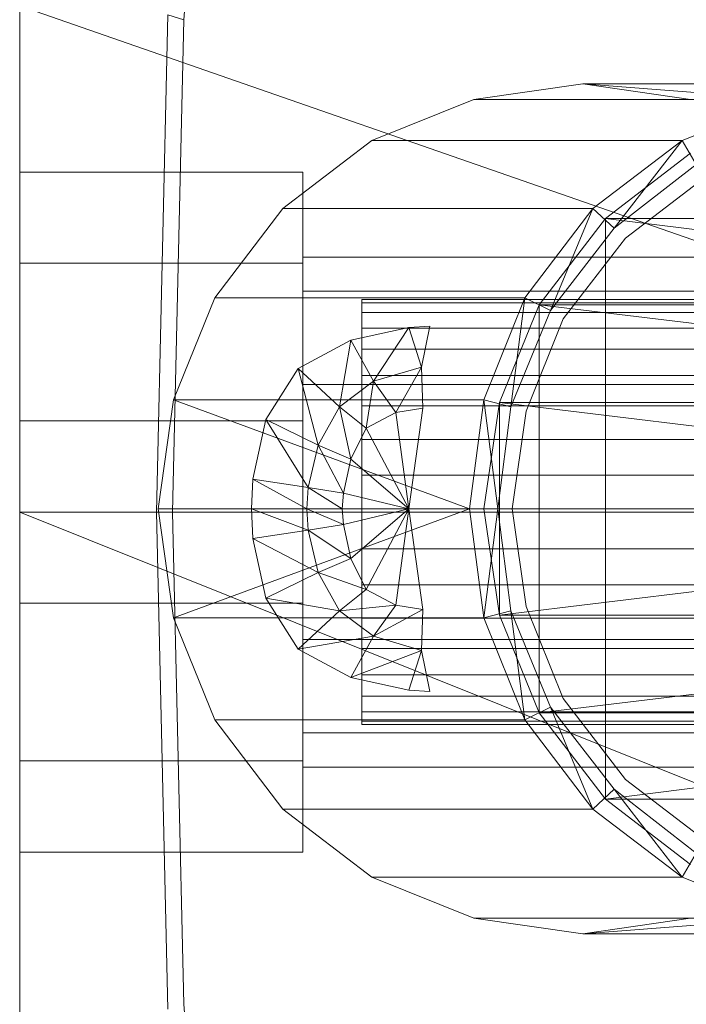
# Model space of a CAD drawing. Header units: metres. Extents: x 397.7 to 427.5, y 12.7 to 28.4.
# Tile 15 of 145: x 404.4684 to 404.5155, y 26.5019 to 26.5714. Entities that reach past the tile are written whole.
import ezdxf

# ---------------------------------------------------------------- set-up
doc = ezdxf.new("R2010")
doc.units = ezdxf.units.M
doc.layers.add('02_MOBILIARIO', color=7, linetype='Continuous', lineweight=18)
doc.layers.add('A-DETL-____-MBND', color=7, linetype='Continuous', lineweight=18)

# ---------------------------------------------------------------- blocks, each defined once
blk = doc.blocks.new('Family - Rentamans P2-152946-05_ENLLUMENAT_P2')
at = {"layer": 'A-DETL-____-MBND', "color": 253, "true_color": 0xaaaaaa}
for p, q in [((0, 0.361455), (0, 0.004061)), ((0.011593, 0.217509), (0.014372, 0.255995)), ((0, 0.218497), (0, 0.182758)), ((0, 0.218497), (0.102728, 0.182758)), ((0.009653, 0.182758), (0.010464, 0.217856)), ((0.011593, 0.217509), (0.010464, 0.217856)), ((0.01079, 0.182758), (0.011593, 0.217509)), ((0.039771, 0.212986), (0.032072, 0.211886)), ((0.039771, 0.212986), (0.061771, 0.212986)), ((0.047372, 0.211886), (0.039771, 0.212986)), ((0.039771, 0.212986), (0.053972, 0.211886)), ((0.032072, 0.211886), (0.024872, 0.208986)), ((0.032072, 0.211886), (0.053972, 0.211886)), ((0.046771, 0.208986), (0.053972, 0.211886)), ((0.024872, 0.208986), (0.018572, 0.204186)), ((0.024872, 0.208986), (0.046771, 0.208986)), ((0.040472, 0.204186), (0.046771, 0.208986)), ((0.046771, 0.208986), (0.041972, 0.202787)), ((0.046771, 0.208986), (0.047771, 0.207287)), ((0.047372, 0.208087), (0.041372, 0.203486)), ((0.047372, 0.208087), (0.041372, 0.203486)), ((0.047372, 0.208087), (0.041372, 0.203486)), ((0.041972, 0.202787), (0.047771, 0.207287)), ((0.041972, 0.202787), (0.047771, 0.207287)), ((0, 0.200327), (0, 0.206758)), ((0, 0.206758), (0.02, 0.206758)), ((0, 0.206758), (0.02, 0.206758)), ((0, 0.206758), (0, 0.200327)), ((0.02, 0.200327), (0.02, 0.206758)), ((0.02, 0.206758), (0.02, 0.200327)), ((0.048372, 0.206386), (0.042771, 0.202087)), ((0.042771, 0.202087), (0.048372, 0.206386)), ((0.018572, 0.204186), (0.013771, 0.197886)), ((0.018572, 0.204186), (0.040472, 0.204186)), ((0.035672, 0.197886), (0.040472, 0.204186)), ((0.040472, 0.204186), (0.037472, 0.196986)), ((0.040472, 0.204186), (0.041972, 0.202787)), ((0.041372, 0.203486), (0.036672, 0.197386)), ((0.041372, 0.203486), (0.036672, 0.197386)), ((0.041372, 0.203486), (0.036672, 0.197386)), ((0.041372, 0.203486), (0.041372, 0.162486)), ((0.041372, 0.203486), (0.082271, 0.203486)), ((0.041372, 0.203486), (0.089771, 0.197386)), ((0.037472, 0.196986), (0.041972, 0.202787)), ((0.037472, 0.196986), (0.041972, 0.202787)), ((0.042771, 0.202087), (0.038372, 0.196386)), ((0.038372, 0.196386), (0.042771, 0.202087)), ((0, 0.200327), (0, 0.189189)), ((0.02, 0.200327), (0, 0.200327)), ((0, 0.189189), (0, 0.200327)), ((0, 0.200327), (0.02, 0.200327)), ((0.02, 0.198347), (0.02, 0.200758)), ((0.02, 0.200758), (0.02, 0.198347)), ((0.114701, 0.200758), (0.02, 0.200758)), ((0.02, 0.200327), (0.02, 0.189189)), ((0.02, 0.189189), (0.02, 0.200327)), ((0.02, 0.191758), (0.02, 0.198347)), ((0.02, 0.198347), (0.02, 0.191758)), ((0.02, 0.198347), (0.105701, 0.198347)), ((0.105701, 0.198347), (0.02, 0.198347)), ((0.013771, 0.197886), (0.010872, 0.190686)), ((0.013771, 0.197886), (0.035672, 0.197886)), ((0.024162, 0.197758), (0.073934, 0.197758)), ((0.024162, 0.19753), (0.024162, 0.197758)), ((0.024162, 0.197758), (0.024162, 0.19753)), ((0.073975, 0.19753), (0.024162, 0.19753)), ((0.024162, 0.19753), (0.024162, 0.196854)), ((0.024162, 0.19753), (0.073876, 0.19753)), ((0.024162, 0.196854), (0.024162, 0.19753)), ((0.032771, 0.190686), (0.035672, 0.197886)), ((0.035672, 0.197886), (0.034672, 0.190186)), ((0.035672, 0.197886), (0.037472, 0.196986)), ((0.024162, 0.196854), (0.073998, 0.196854)), ((0.024162, 0.196854), (0.024162, 0.195748)), ((0.024162, 0.196854), (0.073802, 0.196854)), ((0.024162, 0.195748), (0.024162, 0.196854)), ((0.036672, 0.197386), (0.033872, 0.190486)), ((0.036672, 0.197386), (0.033872, 0.190486)), ((0.036672, 0.197386), (0.033872, 0.190486)), ((0.034672, 0.190186), (0.037472, 0.196986)), ((0.034672, 0.190186), (0.037472, 0.196986)), ((0.036672, 0.197386), (0.036672, 0.168587)), ((0.036672, 0.197386), (0.089771, 0.197386)), ((0.036672, 0.197386), (0.093771, 0.190486)), ((0.038372, 0.196386), (0.035771, 0.189886)), ((0.035771, 0.189886), (0.038372, 0.196386)), ((0.023372, 0.194886), (0.027472, 0.195787)), ((0.023372, 0.194886), (0.027472, 0.195787)), ((0.024162, 0.195748), (0.07401, 0.195748)), ((0.024162, 0.195748), (0.073715, 0.195748)), ((0.024162, 0.194249), (0.024162, 0.195748)), ((0.024162, 0.194249), (0.024162, 0.195748)), ((0.027472, 0.195787), (0.024972, 0.191986)), ((0.027472, 0.195787), (0.028972, 0.195886)), ((0.027472, 0.195787), (0.028972, 0.195886)), ((0.027472, 0.195787), (0.028372, 0.192986)), ((0.028972, 0.195886), (0.028372, 0.192986)), ((0.019672, 0.192886), (0.023372, 0.194886)), ((0.019672, 0.192886), (0.023372, 0.194886)), ((0.023372, 0.194886), (0.022572, 0.190186)), ((0.023372, 0.194886), (0.024972, 0.191986)), ((0.024162, 0.194249), (0.073617, 0.194249)), ((0.024162, 0.1924), (0.024162, 0.194249)), ((0.024162, 0.1924), (0.024162, 0.194249)), ((0.024162, 0.194249), (0.074026, 0.194249)), ((0.017372, 0.189287), (0.019672, 0.192886)), ((0.017372, 0.189287), (0.019672, 0.192886)), ((0.019672, 0.192886), (0.021072, 0.187486)), ((0.019672, 0.192886), (0.022572, 0.190186)), ((0.024972, 0.191986), (0.028372, 0.192986)), ((0.028372, 0.192986), (0.026572, 0.189787)), ((0.028372, 0.192986), (0.028472, 0.190087)), ((0.022572, 0.190186), (0.024972, 0.191986)), ((0.024162, 0.1924), (0.073512, 0.1924)), ((0.024162, 0.190258), (0.024162, 0.1924)), ((0.024162, 0.190258), (0.024162, 0.1924)), ((0.024162, 0.1924), (0.074018, 0.1924)), ((0.024972, 0.191986), (0.024472, 0.188686)), ((0.024972, 0.191986), (0.026572, 0.189787)), ((0.02, 0.191758), (0.02, 0.182758)), ((0.02, 0.182758), (0.02, 0.191758)), ((0.099113, 0.191758), (0.02, 0.191758)), ((0.099113, 0.191758), (0.02, 0.191758)), ((0.010872, 0.190686), (0.009771, 0.182986)), ((0.010872, 0.190686), (0.032771, 0.190686)), ((0.010872, 0.190686), (0.031771, 0.182986)), ((0.031771, 0.182986), (0.032771, 0.190686)), ((0.032771, 0.190686), (0.034672, 0.190186)), ((0.032771, 0.190686), (0.033771, 0.182986)), ((0.033872, 0.190486), (0.032771, 0.182986)), ((0.033872, 0.190486), (0.032771, 0.182986)), ((0.033872, 0.190486), (0.032771, 0.182986)), ((0.033872, 0.190486), (0.033872, 0.175486)), ((0.033872, 0.190486), (0.093771, 0.190486)), ((0.033872, 0.190486), (0.095771, 0.182986)), ((0.021072, 0.187486), (0.022572, 0.190186)), ((0.022572, 0.190186), (0.023372, 0.186486)), ((0.022572, 0.190186), (0.024472, 0.188686)), ((0.024162, 0.190258), (0.073401, 0.190258)), ((0.024162, 0.187888), (0.024162, 0.190258)), ((0.024162, 0.187888), (0.024162, 0.190258)), ((0.024162, 0.190258), (0.073988, 0.190258)), ((0.024472, 0.188686), (0.026572, 0.189787)), ((0.026572, 0.189787), (0.028472, 0.190087)), ((0.026572, 0.189787), (0.027472, 0.182986)), ((0.028472, 0.190087), (0.027472, 0.182986)), ((0.033771, 0.182986), (0.034672, 0.190186)), ((0.033771, 0.182986), (0.034672, 0.190186)), ((0.035771, 0.189886), (0.034771, 0.182986)), ((0.034771, 0.182986), (0.035771, 0.189886)), ((0, 0.189189), (0.02, 0.189189)), ((0, 0.189189), (0, 0.176327)), ((0, 0.176327), (0, 0.189189)), ((0, 0.189189), (0.02, 0.189189)), ((0.016472, 0.185087), (0.017372, 0.189287)), ((0.016472, 0.185087), (0.017372, 0.189287)), ((0.020372, 0.184486), (0.017372, 0.189287)), ((0.017372, 0.189287), (0.021072, 0.187486)), ((0.02, 0.189189), (0.02, 0.176327)), ((0.02, 0.176327), (0.02, 0.189189)), ((0.023372, 0.186486), (0.024472, 0.188686)), ((0.024472, 0.188686), (0.027472, 0.182986)), ((0.024162, 0.187888), (0.07329, 0.187888)), ((0.024162, 0.185363), (0.024162, 0.187888)), ((0.024162, 0.185363), (0.024162, 0.187888)), ((0.024162, 0.187888), (0.073936, 0.187888)), ((0.020372, 0.184486), (0.021072, 0.187486)), ((0.021072, 0.187486), (0.022872, 0.184087)), ((0.021072, 0.187486), (0.023372, 0.186486)), ((0.022872, 0.184087), (0.023372, 0.186486)), ((0.023372, 0.186486), (0.027472, 0.182986)), ((0.016372, 0.182986), (0.016472, 0.185087)), ((0.016372, 0.182986), (0.016472, 0.185087)), ((0.020271, 0.182986), (0.016472, 0.185087)), ((0.016472, 0.185087), (0.020372, 0.184486)), ((0.024162, 0.185363), (0.073181, 0.185363)), ((0.024162, 0.182758), (0.024162, 0.185363)), ((0.073863, 0.185363), (0.024162, 0.185363)), ((0.024162, 0.185363), (0.024162, 0.182758)), ((0.020271, 0.182986), (0.020372, 0.184486)), ((0.022771, 0.182986), (0.020372, 0.184486)), ((0.020372, 0.184486), (0.022872, 0.184087)), ((0.022771, 0.182986), (0.022872, 0.184087)), ((0.022872, 0.184087), (0.027472, 0.182986)), ((0.009771, 0.182986), (0.031771, 0.182986)), ((0.009771, 0.182986), (0.010872, 0.175287)), ((0.010872, 0.175287), (0.031771, 0.182986)), ((0.020271, 0.182986), (0.016372, 0.182986)), ((0.020372, 0.181486), (0.016372, 0.182986)), ((0.016472, 0.180886), (0.016372, 0.182986)), ((0.016472, 0.180886), (0.016372, 0.182986)), ((0.022771, 0.182986), (0.020271, 0.182986)), ((0.022872, 0.181886), (0.020271, 0.182986)), ((0.020372, 0.181486), (0.020271, 0.182986)), ((0.027472, 0.182986), (0.022771, 0.182986)), ((0.022872, 0.181886), (0.022771, 0.182986)), ((0.027472, 0.182986), (0.022872, 0.181886)), ((0.027472, 0.182986), (0.023372, 0.179486)), ((0.027472, 0.182986), (0.024472, 0.177287)), ((0.027472, 0.182986), (0.026572, 0.176186)), ((0.027472, 0.182986), (0.028472, 0.175886)), ((0.031771, 0.182986), (0.033771, 0.182986)), ((0.031771, 0.182986), (0.032771, 0.175287)), ((0.032771, 0.182986), (0.033872, 0.175486)), ((0.032771, 0.182986), (0.033872, 0.175486)), ((0.032771, 0.182986), (0.095771, 0.182986)), ((0.032771, 0.182986), (0.033872, 0.175486)), ((0.032771, 0.175287), (0.033771, 0.182986)), ((0.034672, 0.175787), (0.033771, 0.182986)), ((0.034672, 0.175787), (0.033771, 0.182986)), ((0.033872, 0.175486), (0.095771, 0.182986)), ((0.035771, 0.176087), (0.034771, 0.182986)), ((0.034771, 0.182986), (0.035771, 0.176087)), ((0, 0.182758), (0, 0.147019)), ((0, 0.182758), (0.102728, 0.141568)), ((0.102728, 0.182758), (0, 0.182758)), ((0.010464, 0.14766), (0.009653, 0.182758)), ((0.01079, 0.182758), (0.009653, 0.182758)), ((0.011593, 0.148007), (0.01079, 0.182758)), ((0.02, 0.182758), (0.02, 0.173758)), ((0.02, 0.173758), (0.02, 0.182758)), ((0.096701, 0.182758), (0.02, 0.182758)), ((0.096701, 0.182758), (0.02, 0.182758)), ((0.024162, 0.182758), (0.073078, 0.182758)), ((0.024162, 0.180153), (0.024162, 0.182758)), ((0.073771, 0.182758), (0.024162, 0.182758)), ((0.024162, 0.182758), (0.024162, 0.180153)), ((0.020372, 0.181486), (0.016472, 0.180886)), ((0.022872, 0.181886), (0.020372, 0.181486)), ((0.023372, 0.179486), (0.020372, 0.181486)), ((0.021072, 0.178486), (0.020372, 0.181486)), ((0.023372, 0.179486), (0.022872, 0.181886)), ((0.021072, 0.178486), (0.016472, 0.180886)), ((0.017372, 0.176686), (0.016472, 0.180886)), ((0.017372, 0.176686), (0.016472, 0.180886)), ((0.024162, 0.180153), (0.073181, 0.180153)), ((0.024162, 0.177628), (0.024162, 0.180153)), ((0.024162, 0.180153), (0.073863, 0.180153)), ((0.024162, 0.180153), (0.024162, 0.177628)), ((0.023372, 0.179486), (0.021072, 0.178486)), ((0.024472, 0.177287), (0.023372, 0.179486)), ((0.021072, 0.178486), (0.017372, 0.176686)), ((0.024472, 0.177287), (0.021072, 0.178486)), ((0.022572, 0.175787), (0.021072, 0.178486)), ((0.024472, 0.177287), (0.022572, 0.175787)), ((0.024162, 0.177628), (0.07329, 0.177628)), ((0.024162, 0.175258), (0.024162, 0.177628)), ((0.024162, 0.177628), (0.073936, 0.177628)), ((0.024162, 0.177628), (0.024162, 0.175258)), ((0.026572, 0.176186), (0.024472, 0.177287)), ((0.022572, 0.175787), (0.017372, 0.176686)), ((0.019672, 0.173087), (0.017372, 0.176686)), ((0.019672, 0.173087), (0.017372, 0.176686)), ((0, 0.176327), (0.02, 0.176327)), ((0, 0.176327), (0, 0.165189)), ((0, 0.165189), (0, 0.176327)), ((0, 0.176327), (0.02, 0.176327)), ((0.02, 0.176327), (0.02, 0.165189)), ((0.02, 0.165189), (0.02, 0.176327)), ((0.026572, 0.176186), (0.022572, 0.175787)), ((0.026572, 0.176186), (0.024972, 0.173986)), ((0.028472, 0.175886), (0.024972, 0.173986)), ((0.028472, 0.175886), (0.026572, 0.176186)), ((0.028472, 0.175886), (0.028372, 0.172986)), ((0.038372, 0.169587), (0.035771, 0.176087)), ((0.035771, 0.176087), (0.038372, 0.169587)), ((0.010872, 0.175287), (0.032771, 0.175287)), ((0.010872, 0.175287), (0.013771, 0.168087)), ((0.022572, 0.175787), (0.019672, 0.173087)), ((0.024972, 0.173986), (0.022572, 0.175787)), ((0.024162, 0.175258), (0.073401, 0.175258)), ((0.024162, 0.173116), (0.024162, 0.175258)), ((0.024162, 0.175258), (0.073988, 0.175258)), ((0.024162, 0.175258), (0.024162, 0.173116)), ((0.032771, 0.175287), (0.034672, 0.175787)), ((0.035672, 0.168087), (0.032771, 0.175287)), ((0.033872, 0.175486), (0.036672, 0.168587)), ((0.033872, 0.175486), (0.036672, 0.168587)), ((0.033872, 0.175486), (0.093771, 0.175486)), ((0.033872, 0.175486), (0.036672, 0.168587)), ((0.035672, 0.168087), (0.034672, 0.175787)), ((0.037472, 0.168986), (0.034672, 0.175787)), ((0.037472, 0.168986), (0.034672, 0.175787)), ((0.036672, 0.168587), (0.093771, 0.175486)), ((0.024972, 0.173986), (0.019672, 0.173087)), ((0.024972, 0.173986), (0.023372, 0.171087)), ((0.028372, 0.172986), (0.024972, 0.173986)), ((0.023372, 0.171087), (0.019672, 0.173087)), ((0.023372, 0.171087), (0.019672, 0.173087)), ((0.02, 0.173758), (0.02, 0.16717)), ((0.02, 0.16717), (0.02, 0.173758)), ((0.099113, 0.173758), (0.02, 0.173758)), ((0.099113, 0.173758), (0.02, 0.173758)), ((0.024162, 0.173116), (0.073512, 0.173116)), ((0.024162, 0.171267), (0.024162, 0.173116)), ((0.024162, 0.173116), (0.074018, 0.173116)), ((0.024162, 0.173116), (0.024162, 0.171267)), ((0.028372, 0.172986), (0.023372, 0.171087)), ((0.028372, 0.172986), (0.027472, 0.170186)), ((0.028372, 0.172986), (0.028972, 0.170087)), ((0.027472, 0.170186), (0.023372, 0.171087)), ((0.027472, 0.170186), (0.023372, 0.171087)), ((0.024162, 0.171267), (0.073617, 0.171267)), ((0.024162, 0.169768), (0.024162, 0.171267)), ((0.024162, 0.171267), (0.074026, 0.171267)), ((0.024162, 0.171267), (0.024162, 0.169768)), ((0.07401, 0.169768), (0.024162, 0.169768)), ((0.024162, 0.169768), (0.024162, 0.168663)), ((0.024162, 0.169768), (0.073715, 0.169768)), ((0.024162, 0.168663), (0.024162, 0.169768)), ((0.028972, 0.170087), (0.027472, 0.170186)), ((0.028972, 0.170087), (0.027472, 0.170186)), ((0.035672, 0.168087), (0.037472, 0.168986)), ((0.040472, 0.161787), (0.037472, 0.168986)), ((0.041972, 0.163186), (0.037472, 0.168986)), ((0.041972, 0.163186), (0.037472, 0.168986)), ((0.042771, 0.163886), (0.038372, 0.169587)), ((0.038372, 0.169587), (0.042771, 0.163886)), ((0.024162, 0.168663), (0.073998, 0.168663)), ((0.024162, 0.168663), (0.024162, 0.167986)), ((0.024162, 0.168663), (0.073802, 0.168663)), ((0.024162, 0.167986), (0.024162, 0.168663)), ((0.036672, 0.168587), (0.041372, 0.162486)), ((0.036672, 0.168587), (0.041372, 0.162486)), ((0.036672, 0.168587), (0.089771, 0.168587)), ((0.036672, 0.168587), (0.041372, 0.162486)), ((0.041372, 0.162486), (0.089771, 0.168587)), ((0.013771, 0.168087), (0.035672, 0.168087)), ((0.013771, 0.168087), (0.018572, 0.161787)), ((0.024162, 0.167986), (0.073975, 0.167986)), ((0.024162, 0.167986), (0.024162, 0.167758)), ((0.024162, 0.167986), (0.073876, 0.167986)), ((0.024162, 0.167758), (0.024162, 0.167986)), ((0.024162, 0.167758), (0.073934, 0.167758)), ((0.040472, 0.161787), (0.035672, 0.168087)), ((0.02, 0.16717), (0.02, 0.164758)), ((0.02, 0.164758), (0.02, 0.16717)), ((0.105701, 0.16717), (0.02, 0.16717)), ((0.105701, 0.16717), (0.02, 0.16717)), ((0, 0.165189), (0.02, 0.165189)), ((0, 0.165189), (0, 0.158758)), ((0, 0.158758), (0, 0.165189)), ((0, 0.165189), (0.02, 0.165189)), ((0.02, 0.165189), (0.02, 0.158758)), ((0.02, 0.158758), (0.02, 0.165189)), ((0.114701, 0.164758), (0.02, 0.164758)), ((0.048372, 0.159587), (0.042771, 0.163886)), ((0.042771, 0.163886), (0.048372, 0.159587)), ((0.041972, 0.163186), (0.040472, 0.161787)), ((0.047771, 0.158686), (0.041972, 0.163186)), ((0.041972, 0.163186), (0.046771, 0.156986)), ((0.047771, 0.158686), (0.041972, 0.163186)), ((0.041372, 0.162486), (0.047372, 0.157886)), ((0.041372, 0.162486), (0.047372, 0.157886)), ((0.041372, 0.162486), (0.082271, 0.162486)), ((0.041372, 0.162486), (0.047372, 0.157886)), ((0.018572, 0.161787), (0.040472, 0.161787)), ((0.018572, 0.161787), (0.024872, 0.156986)), ((0.046771, 0.156986), (0.040472, 0.161787)), ((0, 0.158758), (0.02, 0.158758)), ((0, 0.158758), (0.02, 0.158758)), ((0.047771, 0.158686), (0.046771, 0.156986)), ((0.046771, 0.156986), (0.024872, 0.156986)), ((0.024872, 0.156986), (0.032072, 0.154087)), ((0.053972, 0.154087), (0.046771, 0.156986)), ((0.032072, 0.154087), (0.039771, 0.152986)), ((0.053972, 0.154087), (0.032072, 0.154087)), ((0.039771, 0.152986), (0.047372, 0.154087)), ((0.053972, 0.154087), (0.039771, 0.152986)), ((0.061771, 0.152986), (0.039771, 0.152986)), ((0.014373, 0.109521), (0.011593, 0.148007))]:
    blk.add_line(p, q, dxfattribs=at)
blk = doc.blocks.new('LONDR55-XX_ZZ-ARQ-CAA-M3D-Londres55_ifc-1-05_ENLLUMENAT_P2')
at = {"layer": '02_MOBILIARIO', "color": 253, "lineweight": 18, "true_color": 0xaaaaaa}
blk.add_blockref('Family - Rentamans P2-152946-05_ENLLUMENAT_P2', (404.468384, 26.353912), dxfattribs=at)

msp = doc.modelspace()

# ---------------------------------------------------------------- block references
at = {"lineweight": 5}
msp.add_blockref('LONDR55-XX_ZZ-ARQ-CAA-M3D-Londres55_ifc-1-05_ENLLUMENAT_P2', (0, 0), dxfattribs=at)

doc.saveas('drawing.dxf')
